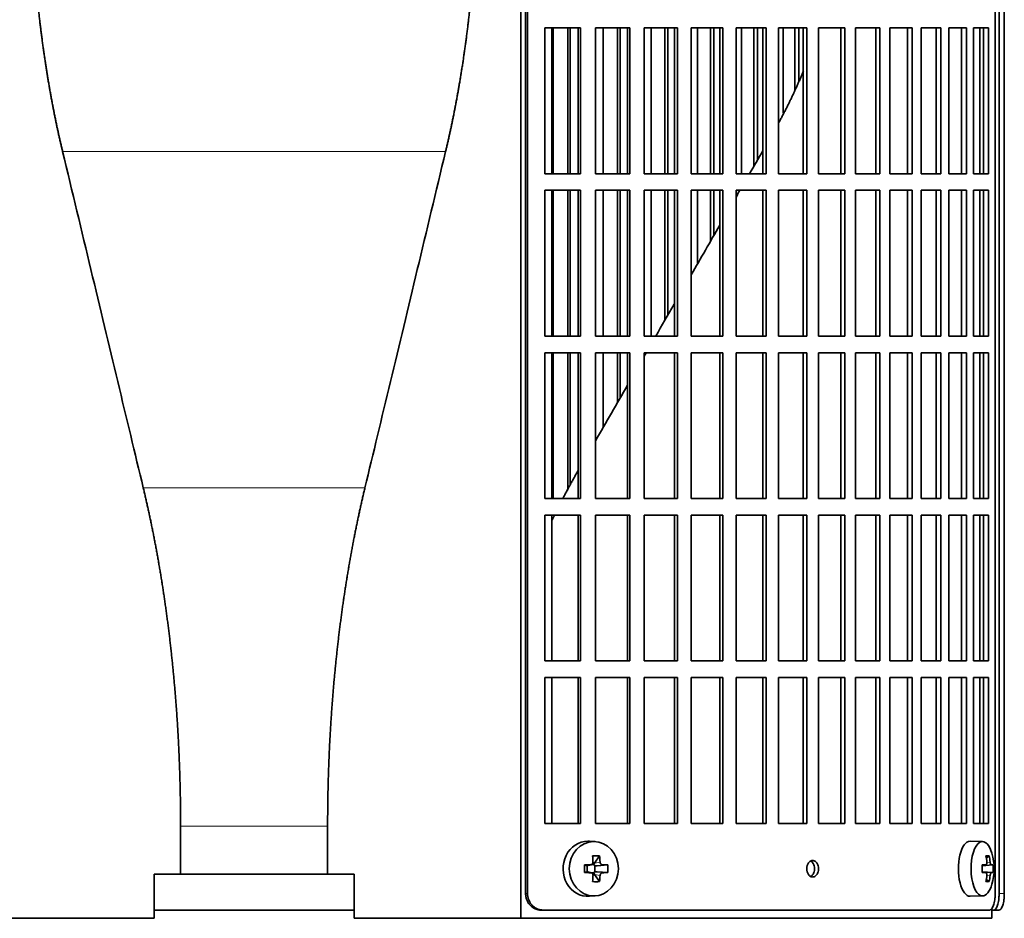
# Model space of a CAD drawing. Header units: millimetres. Extents: x 492 to 1367, y -1762 to 1549.
# Tile 15 of 29: x 600 to 779, y -264 to -101. Entities that reach past the tile are written whole.
import ezdxf

# ---------------------------------------------------------------- set-up
doc = ezdxf.new("R2010")
doc.units = ezdxf.units.MM
for name, color, linetype in [('M5X8_UNI7687', 7, 'Continuous'), ('VSI344-454_FILTR', 7, 'Continuous'), ('VSI344-454_SUPPO', 7, 'Continuous')]:
    doc.layers.add(name, color=color, linetype=linetype)

# ---------------------------------------------------------------- blocks, each defined once
blk = doc.blocks.new('SE')
at = {"layer": 'M5X8_UNI7687', "color": 7, "linetype": 'Continuous', "lineweight": 35}
for p, q in [((704.45, -250.31), (703.4, -250.24)), ((774.83, -250.3), (772.57, -250.23)), ((705.24, -252.9), (704.33, -254.2)), ((776, -252.9), (775.49, -253.29)), ((702.49, -254.54), (702.91, -254.7)), ((702.49, -255.93), (702.91, -255.77)), ((702.95, -254.7), (703.7, -254.51)), ((703.7, -255.96), (702.95, -255.76)), ((703, -255.78), (703, -254.69)), ((703.68, -254.48), (704.19, -254.48)), ((704.36, -254.67), (704.36, -255.8)), ((706.72, -254.54), (704.78, -254.7)), ((706.72, -255.93), (704.78, -255.77)), ((774.72, -254.59), (775.39, -254.52)), ((776.7, -254.54), (774.73, -254.68)), ((704.19, -255.98), (703.7, -255.98)), ((705.24, -257.57), (704.33, -256.27)), ((775.39, -255.94), (774.72, -255.88)), ((776.7, -255.93), (774.73, -255.78)), ((776, -257.57), (775.49, -257.18)), ((703.4, -260.22), (704.45, -260.15)), ((772.57, -260.23), (774.83, -260.16))]:
    blk.add_line(p, q, dxfattribs=at)
at = {"layer": 'M5X8_UNI7687', "color": 4, "linetype": 'Continuous', "lineweight": 9}
for p, q in [((702.91, -254.7), (703.6, -254.52)), ((703.6, -255.94), (702.91, -255.77)), ((704.33, -254.2), (705.34, -254.02)), ((705.79, -254.52), (704.78, -254.7)), ((704.78, -255.77), (705.79, -255.94)), ((774.72, -254.59), (775.38, -254.52)), ((776.4, -254.52), (774.73, -254.68)), ((775.59, -254.08), (776.19, -254.02)), ((705.34, -256.44), (704.33, -256.27)), ((775.38, -255.94), (774.72, -255.88)), ((774.73, -255.79), (776.4, -255.94)), ((776.19, -256.44), (775.58, -256.38))]:
    blk.add_line(p, q, dxfattribs=at)
at = {"layer": 'M5X8_UNI7687', "color": 7, "linetype": 'Continuous', "lineweight": 35}
for centre, radius, start, end in [((766.92, -255.23), 10, 343.7273, 16.2727), ((751.85, -255.23), 49.36, 179.1963, 180.8037), ((696.14, -255.23), 10.6, 356.2556, 3.7444), ((767.3, -255.23), 9.42, 355.7871, 4.2129)]:
    blk.add_arc(centre, radius, start, end, dxfattribs=at)
for centre, major_axis, ratio, start_param, end_param in [((703.13, -255.23), (0, 5), 0.906308, 0, 3.201231), ((703.13, -255.23), (0, 5), 0.906308, 6.223547, 6.283185), ((772.54, -255.23), (0, 5), 0.422618, 0, 3.154553), ((774.8, -255.23), (0, -4.93), 0.422618, 2.175256, 6.283185), ((701.44, -258.3), (8.86, 2.7), 0.529916, 0.974266, 1.123958), ((700.65, -255.23), (0, 10), 0.34202, -1.449667, -1.335108), ((700.37, -255.23), (0, 10), 0.5, -1.449667, -1.335108), ((768.92, -258.3), (7.75, 5.06), 0.247104, 0.286808, 0.4365), ((767, -255.23), (0, 10), 0.866025, 4.833518, 4.948078), ((766.87, -255.23), (0, 10), 0.939693, 4.833518, 4.948078), ((700.51, -255.39), (9.99, 0.37), 0.07899, 1.254131, 1.36869), ((702.91, -254.2), (-0.03, 0.507), 0.355475, 2.983295, 3.209876), ((702.91, -256.27), (-0.03, -0.507), 0.355475, 3.073309, 3.29989), ((704.79, -254.2), (-0.561, -0.512), 0.450112, 5.177855, 5.696055), ((704.59, -254.23), (-0.019, -0.502), 0.906042, 5.273044, 5.799842), ((704.79, -254.2), (-0.85, -0.111), 0.58208, 0.96918, 1.487381), ((704.79, -256.27), (-0.85, 0.111), 0.58208, 4.795805, 5.314006), ((700.51, -255.39), (9.99, 0.37), 0.07899, 0.897313, 1.011873), ((766.93, -255.39), (9.97, 0.79), 0.036834, 0.556003, 0.670562), ((770.22, -255.23), (0, -9.26), 0.488139, 1.49595, 1.645642), ((766.93, -255.39), (9.97, 0.79), 0.036834, 0.199185, 0.313745), ((700.51, -255.08), (9.99, -0.37), 0.07899, -1.36869, -1.254131), ((700.65, -255.23), (0, -10), 0.34202, 1.335108, 1.449667), ((704.59, -256.23), (-0.019, 0.502), 0.906042, 0.483343, 1.010141), ((704.79, -256.27), (-0.561, 0.512), 0.450112, 0.58713, 1.105331), ((700.37, -255.23), (0, -10), 0.5, 1.335108, 1.449667), ((700.51, -255.08), (9.99, -0.37), 0.07899, -1.011873, -0.897313), ((766.93, -255.08), (9.97, -0.79), 0.036834, -0.670562, -0.556003), ((767, -255.23), (0, -10), 0.866025, 1.335108, 1.449667), ((766.87, -255.23), (0, -10), 0.939693, 1.335108, 1.449667), ((766.93, -255.08), (9.97, -0.79), 0.036834, -0.313745, -0.199185), ((701.44, -252.17), (8.86, -2.7), 0.529916, -1.123958, -0.974266), ((774.8, -255.23), (0, -4.93), 0.422618, 0, 0.966337), ((768.92, -252.17), (7.75, -5.06), 0.247104, -0.4365, -0.286808)]:
    blk.add_ellipse(centre, major_axis=major_axis, ratio=ratio, start_param=start_param, end_param=end_param, dxfattribs=at)
blk.add_ellipse((704.19, -255.23), major_axis=(0, -4.93), ratio=0.906308, dxfattribs=at)
for points in [[(703.6, -254.52), (703.61, -254.52), (703.65, -254.52), (703.69, -254.51), (703.74, -254.5), (703.78, -254.48), (703.82, -254.46), (703.86, -254.44), (703.89, -254.41), (703.93, -254.38), (703.96, -254.34), (703.98, -254.3), (704.01, -254.26), (704.02, -254.21), (704.04, -254.17), (704.04, -254.12), (704.05, -254.08), (704.05, -254.04), (704.05, -254.02)], [(705.34, -254.02), (705.34, -254.04), (705.34, -254.08), (705.35, -254.12), (705.36, -254.17), (705.38, -254.21), (705.4, -254.26), (705.42, -254.3), (705.45, -254.34), (705.48, -254.38), (705.51, -254.41), (705.55, -254.44), (705.59, -254.46), (705.62, -254.48), (705.66, -254.5), (705.7, -254.51), (705.74, -254.52), (705.77, -254.52), (705.79, -254.52)], [(775.38, -254.52), (775.39, -254.52), (775.41, -254.52), (775.43, -254.51), (775.46, -254.5), (775.48, -254.48), (775.5, -254.46), (775.52, -254.44), (775.54, -254.41), (775.55, -254.38), (775.57, -254.34), (775.58, -254.3), (775.59, -254.26), (775.59, -254.21), (775.6, -254.17), (775.6, -254.12), (775.6, -254.08), (775.59, -254.04), (775.59, -254.02)], [(776.19, -254.02), (776.19, -254.04), (776.2, -254.08), (776.21, -254.12), (776.22, -254.17), (776.23, -254.21), (776.24, -254.26), (776.25, -254.3), (776.26, -254.34), (776.28, -254.38), (776.29, -254.41), (776.31, -254.44), (776.32, -254.46), (776.34, -254.48), (776.36, -254.5), (776.37, -254.51), (776.39, -254.52), (776.4, -254.52), (776.4, -254.52)], [(704.05, -256.44), (704.05, -256.42), (704.05, -256.39), (704.04, -256.34), (704.04, -256.3), (704.02, -256.25), (704.01, -256.21), (703.98, -256.17), (703.96, -256.13), (703.93, -256.09), (703.89, -256.06), (703.86, -256.03), (703.82, -256), (703.78, -255.98), (703.74, -255.97), (703.69, -255.95), (703.65, -255.95), (703.61, -255.94), (703.6, -255.94)], [(705.79, -255.94), (705.77, -255.94), (705.74, -255.95), (705.7, -255.95), (705.66, -255.97), (705.62, -255.98), (705.59, -256), (705.55, -256.03), (705.51, -256.06), (705.48, -256.09), (705.45, -256.13), (705.42, -256.17), (705.4, -256.21), (705.38, -256.25), (705.36, -256.3), (705.35, -256.34), (705.34, -256.39), (705.34, -256.42), (705.34, -256.44)], [(775.59, -256.44), (775.59, -256.42), (775.6, -256.39), (775.6, -256.34), (775.6, -256.3), (775.59, -256.25), (775.59, -256.21), (775.58, -256.17), (775.57, -256.13), (775.55, -256.09), (775.54, -256.06), (775.52, -256.03), (775.5, -256), (775.48, -255.98), (775.46, -255.97), (775.43, -255.95), (775.41, -255.95), (775.39, -255.94), (775.38, -255.94)], [(776.4, -255.94), (776.4, -255.94), (776.39, -255.95), (776.37, -255.95), (776.36, -255.97), (776.34, -255.98), (776.32, -256), (776.31, -256.03), (776.29, -256.06), (776.28, -256.09), (776.26, -256.13), (776.25, -256.17), (776.24, -256.21), (776.23, -256.25), (776.22, -256.3), (776.21, -256.34), (776.2, -256.39), (776.19, -256.42), (776.19, -256.44)]]:
    blk.add_open_spline(points, degree=3, dxfattribs=at)
at = {"layer": 'VSI344-454_FILTR', "color": 7, "linetype": 'Continuous', "lineweight": 35}
for p, q in [((691.8, -259.73), (691.8, 13.27)), ((692.15, -259.73), (692.15, 13.27)), ((777.11, -259.73), (777.11, 13.27)), ((777.82, -259.73), (777.82, 9.27)), ((778.76, -259.73), (778.76, 9.27)), ((695.3, -128.98), (695.3, -102.48)), ((695.3, -102.48), (701.77, -102.48)), ((696.82, -128.98), (696.82, -102.48)), ((699.5, -128.98), (699.5, -102.48)), ((699.92, -128.98), (699.92, -102.48)), ((701.38, -128.98), (701.38, -102.48)), ((701.77, -128.98), (701.77, -102.48)), ((704.48, -128.98), (704.48, -102.48)), ((704.48, -102.48), (710.74, -102.48)), ((705.88, -128.98), (705.88, -102.48)), ((708.47, -128.98), (708.47, -102.48)), ((708.96, -128.98), (708.96, -102.48)), ((710.29, -128.98), (710.29, -102.48)), ((710.74, -128.98), (710.74, -102.48)), ((713.35, -128.98), (713.35, -102.48)), ((713.35, -102.48), (719.38, -102.48)), ((714.62, -128.98), (714.62, -102.48)), ((717.12, -128.98), (717.12, -102.48)), ((717.67, -128.98), (717.67, -102.48)), ((718.87, -128.98), (718.87, -102.48)), ((719.38, -128.98), (719.38, -102.48)), ((721.89, -128.98), (721.89, -102.48)), ((721.89, -102.48), (727.65, -102.48)), ((723.02, -128.98), (723.02, -102.48)), ((725.41, -128.98), (725.41, -102.48)), ((726.01, -128.98), (726.01, -102.48)), ((727.07, -128.98), (727.07, -102.48)), ((727.65, -128.98), (727.65, -102.48)), ((730.03, -128.98), (730.03, -102.48)), ((730.03, -102.48), (735.5, -102.48)), ((731.02, -128.98), (731.02, -102.48)), ((733.29, -127.56), (733.29, -102.48)), ((733.94, -126.43), (733.94, -102.48)), ((734.87, -128.98), (734.87, -102.48)), ((735.5, -128.98), (735.5, -102.48)), ((737.75, -128.98), (737.75, -102.48)), ((737.75, -102.48), (742.89, -102.48)), ((738.6, -117.99), (738.6, -102.48)), ((740.73, -113.83), (740.73, -102.48)), ((741.44, -112.11), (741.44, -102.48)), ((742.21, -128.98), (742.21, -102.48)), ((742.89, -128.98), (742.89, -102.48)), ((745, -102.48), (749.8, -102.48)), ((745, -128.98), (745, -102.48)), ((749.07, -128.98), (749.07, -102.48)), ((749.8, -128.98), (749.8, -102.48)), ((751.76, -102.48), (756.18, -102.48)), ((751.76, -128.98), (751.76, -102.48)), ((755.41, -128.98), (755.41, -102.48)), ((756.18, -128.98), (756.18, -102.48)), ((757.98, -102.48), (762.01, -102.48)), ((757.98, -128.98), (757.98, -102.48)), ((761.19, -128.98), (761.19, -102.48)), ((762.01, -128.98), (762.01, -102.48)), ((763.64, -102.48), (767.26, -102.48)), ((763.64, -128.98), (763.64, -102.48)), ((766.4, -128.98), (766.4, -102.48)), ((767.26, -128.98), (767.26, -102.48)), ((768.71, -102.48), (771.9, -102.48)), ((768.71, -128.98), (768.71, -102.48)), ((771.01, -128.98), (771.01, -102.48)), ((771.9, -128.98), (771.9, -102.48)), ((773.16, -102.48), (775.91, -102.48)), ((773.16, -128.98), (773.16, -102.48)), ((774.99, -128.98), (774.99, -102.48)), ((775.91, -128.98), (775.91, -102.48)), ((695.3, -128.98), (701.77, -128.98)), ((704.48, -128.98), (710.74, -128.98)), ((713.35, -128.98), (719.38, -128.98)), ((721.89, -128.98), (727.65, -128.98)), ((730.03, -128.98), (735.5, -128.98)), ((737.75, -128.98), (742.89, -128.98)), ((745, -128.98), (749.8, -128.98)), ((751.76, -128.98), (756.18, -128.98)), ((757.98, -128.98), (762.01, -128.98)), ((763.64, -128.98), (767.26, -128.98)), ((768.71, -128.98), (771.9, -128.98)), ((773.16, -128.98), (775.91, -128.98)), ((695.3, -158.48), (695.3, -131.98)), ((695.3, -131.98), (701.77, -131.98)), ((696.82, -158.48), (696.82, -131.98)), ((699.5, -158.48), (699.5, -131.98)), ((699.92, -158.48), (699.92, -131.98)), ((701.38, -158.48), (701.38, -131.98)), ((701.77, -158.48), (701.77, -131.98)), ((704.48, -158.48), (704.48, -131.98)), ((704.48, -131.98), (710.74, -131.98)), ((705.88, -158.48), (705.88, -131.98)), ((708.47, -158.48), (708.47, -131.98)), ((708.96, -158.48), (708.96, -131.98)), ((710.29, -158.48), (710.29, -131.98)), ((710.74, -158.48), (710.74, -131.98)), ((713.35, -158.48), (713.35, -131.98)), ((713.35, -131.98), (719.38, -131.98)), ((714.62, -158.48), (714.62, -131.98)), ((717.12, -155.57), (717.12, -131.98)), ((717.67, -154.63), (717.67, -131.98)), ((718.87, -158.48), (718.87, -131.98)), ((719.38, -158.48), (719.38, -131.98)), ((721.89, -158.48), (721.89, -131.98)), ((721.89, -131.98), (727.65, -131.98)), ((723.02, -145.35), (723.02, -131.98)), ((725.41, -141.22), (725.41, -131.98)), ((726.01, -140.17), (726.01, -131.98)), ((727.07, -158.48), (727.07, -131.98)), ((727.65, -158.48), (727.65, -131.98)), ((730.03, -158.48), (730.03, -131.98)), ((730.03, -131.98), (735.5, -131.98)), ((734.87, -158.48), (734.87, -131.98)), ((735.5, -158.48), (735.5, -131.98)), ((737.75, -158.48), (737.75, -131.98)), ((737.75, -131.98), (742.89, -131.98)), ((742.21, -158.48), (742.21, -131.98)), ((742.89, -158.48), (742.89, -131.98)), ((745, -131.98), (749.8, -131.98)), ((745, -158.48), (745, -131.98)), ((749.07, -158.48), (749.07, -131.98)), ((749.8, -158.48), (749.8, -131.98)), ((751.76, -131.98), (756.18, -131.98)), ((751.76, -158.48), (751.76, -131.98)), ((755.41, -158.48), (755.41, -131.98)), ((756.18, -158.48), (756.18, -131.98)), ((757.98, -131.98), (762.01, -131.98)), ((757.98, -158.48), (757.98, -131.98)), ((761.19, -158.48), (761.19, -131.98)), ((762.01, -158.48), (762.01, -131.98)), ((763.64, -131.98), (767.26, -131.98)), ((763.64, -158.48), (763.64, -131.98)), ((766.4, -158.48), (766.4, -131.98)), ((767.26, -158.48), (767.26, -131.98)), ((768.71, -131.98), (771.9, -131.98)), ((768.71, -158.48), (768.71, -131.98)), ((771.01, -158.48), (771.01, -131.98)), ((771.9, -158.48), (771.9, -131.98)), ((773.16, -131.98), (775.91, -131.98)), ((773.16, -158.48), (773.16, -131.98)), ((774.99, -158.48), (774.99, -131.98)), ((775.91, -158.48), (775.91, -131.98)), ((695.3, -158.48), (701.77, -158.48)), ((704.48, -158.48), (710.74, -158.48)), ((713.35, -158.48), (719.38, -158.48)), ((721.89, -158.48), (727.65, -158.48)), ((730.03, -158.48), (735.5, -158.48)), ((737.75, -158.48), (742.89, -158.48)), ((745, -158.48), (749.8, -158.48)), ((751.76, -158.48), (756.18, -158.48)), ((757.98, -158.48), (762.01, -158.48)), ((763.64, -158.48), (767.26, -158.48)), ((768.71, -158.48), (771.9, -158.48)), ((773.16, -158.48), (775.91, -158.48)), ((695.3, -187.98), (695.3, -161.48)), ((695.3, -161.48), (701.77, -161.48)), ((696.82, -187.98), (696.82, -161.48)), ((699.5, -186.45), (699.5, -161.48)), ((699.92, -185.64), (699.92, -161.48)), ((701.38, -187.98), (701.38, -161.48)), ((701.77, -187.98), (701.77, -161.48)), ((704.48, -187.98), (704.48, -161.48)), ((704.48, -161.48), (710.74, -161.48)), ((705.88, -175.05), (705.88, -161.48)), ((708.47, -170.55), (708.47, -161.48)), ((708.96, -169.71), (708.96, -161.48)), ((710.29, -187.98), (710.29, -161.48)), ((710.74, -187.98), (710.74, -161.48)), ((713.35, -187.98), (713.35, -161.48)), ((713.35, -161.48), (719.38, -161.48)), ((718.87, -187.98), (718.87, -161.48)), ((719.38, -187.98), (719.38, -161.48)), ((721.89, -187.98), (721.89, -161.48)), ((721.89, -161.48), (727.65, -161.48)), ((727.07, -187.98), (727.07, -161.48)), ((727.65, -187.98), (727.65, -161.48)), ((730.03, -187.98), (730.03, -161.48)), ((730.03, -161.48), (735.5, -161.48)), ((734.87, -187.98), (734.87, -161.48)), ((735.5, -187.98), (735.5, -161.48)), ((737.75, -187.98), (737.75, -161.48)), ((737.75, -161.48), (742.89, -161.48)), ((742.21, -187.98), (742.21, -161.48)), ((742.89, -187.98), (742.89, -161.48)), ((745, -161.48), (749.8, -161.48)), ((745, -187.98), (745, -161.48)), ((749.07, -187.98), (749.07, -161.48)), ((749.8, -187.98), (749.8, -161.48)), ((751.76, -161.48), (756.18, -161.48)), ((751.76, -187.98), (751.76, -161.48)), ((755.41, -187.98), (755.41, -161.48)), ((756.18, -187.98), (756.18, -161.48)), ((757.98, -161.48), (762.01, -161.48)), ((757.98, -187.98), (757.98, -161.48)), ((761.19, -187.98), (761.19, -161.48)), ((762.01, -187.98), (762.01, -161.48)), ((763.64, -161.48), (767.26, -161.48)), ((763.64, -187.98), (763.64, -161.48)), ((766.4, -187.98), (766.4, -161.48)), ((767.26, -187.98), (767.26, -161.48)), ((768.71, -161.48), (771.9, -161.48)), ((768.71, -187.98), (768.71, -161.48)), ((771.01, -187.98), (771.01, -161.48)), ((771.9, -187.98), (771.9, -161.48)), ((773.16, -161.48), (775.91, -161.48)), ((773.16, -187.98), (773.16, -161.48)), ((774.99, -187.98), (774.99, -161.48)), ((775.91, -187.98), (775.91, -161.48)), ((695.3, -187.98), (701.77, -187.98)), ((704.48, -187.98), (710.74, -187.98)), ((713.35, -187.98), (719.38, -187.98)), ((721.89, -187.98), (727.65, -187.98)), ((730.03, -187.98), (735.5, -187.98)), ((737.75, -187.98), (742.89, -187.98)), ((745, -187.98), (749.8, -187.98)), ((751.76, -187.98), (756.18, -187.98)), ((757.98, -187.98), (762.01, -187.98)), ((763.64, -187.98), (767.26, -187.98)), ((768.71, -187.98), (771.9, -187.98)), ((773.16, -187.98), (775.91, -187.98)), ((695.3, -217.48), (695.3, -190.98)), ((695.3, -190.98), (701.77, -190.98)), ((701.38, -217.48), (701.38, -190.98)), ((701.77, -217.48), (701.77, -190.98)), ((704.48, -217.48), (704.48, -190.98)), ((704.48, -190.98), (710.74, -190.98)), ((710.29, -217.48), (710.29, -190.98)), ((710.74, -217.48), (710.74, -190.98)), ((713.35, -217.48), (713.35, -190.98)), ((713.35, -190.98), (719.38, -190.98)), ((718.87, -217.48), (718.87, -190.98)), ((719.38, -217.48), (719.38, -190.98)), ((721.89, -217.48), (721.89, -190.98)), ((721.89, -190.98), (727.65, -190.98)), ((727.07, -217.48), (727.07, -190.98)), ((727.65, -217.48), (727.65, -190.98)), ((730.03, -217.48), (730.03, -190.98)), ((730.03, -190.98), (735.5, -190.98)), ((734.87, -217.48), (734.87, -190.98)), ((735.5, -217.48), (735.5, -190.98)), ((737.75, -217.48), (737.75, -190.98)), ((737.75, -190.98), (742.89, -190.98)), ((742.21, -217.48), (742.21, -190.98)), ((742.89, -217.48), (742.89, -190.98)), ((745, -190.98), (749.8, -190.98)), ((745, -217.48), (745, -190.98)), ((749.07, -217.48), (749.07, -190.98)), ((749.8, -217.48), (749.8, -190.98)), ((751.76, -190.98), (756.18, -190.98)), ((751.76, -217.48), (751.76, -190.98)), ((755.41, -217.48), (755.41, -190.98)), ((756.18, -217.48), (756.18, -190.98)), ((757.98, -190.98), (762.01, -190.98)), ((757.98, -217.48), (757.98, -190.98)), ((761.19, -217.48), (761.19, -190.98)), ((762.01, -217.48), (762.01, -190.98)), ((763.64, -190.98), (767.26, -190.98)), ((763.64, -217.48), (763.64, -190.98)), ((766.4, -217.48), (766.4, -190.98)), ((767.26, -217.48), (767.26, -190.98)), ((768.71, -190.98), (771.9, -190.98)), ((768.71, -217.48), (768.71, -190.98)), ((771.01, -217.48), (771.01, -190.98)), ((771.9, -217.48), (771.9, -190.98)), ((773.16, -190.98), (775.91, -190.98)), ((773.16, -217.48), (773.16, -190.98)), ((774.99, -217.48), (774.99, -190.98)), ((775.91, -217.48), (775.91, -190.98)), ((695.3, -217.48), (701.77, -217.48)), ((704.48, -217.48), (710.74, -217.48)), ((713.35, -217.48), (719.38, -217.48)), ((721.89, -217.48), (727.65, -217.48)), ((730.03, -217.48), (735.5, -217.48)), ((737.75, -217.48), (742.89, -217.48)), ((745, -217.48), (749.8, -217.48)), ((751.76, -217.48), (756.18, -217.48)), ((757.98, -217.48), (762.01, -217.48)), ((763.64, -217.48), (767.26, -217.48)), ((768.71, -217.48), (771.9, -217.48)), ((773.16, -217.48), (775.91, -217.48)), ((695.3, -246.98), (695.3, -220.48)), ((695.3, -220.48), (701.77, -220.48)), ((701.38, -246.98), (701.38, -220.48)), ((701.77, -246.98), (701.77, -220.48)), ((704.48, -246.98), (704.48, -220.48)), ((704.48, -220.48), (710.74, -220.48)), ((710.29, -246.98), (710.29, -220.48)), ((710.74, -246.98), (710.74, -220.48)), ((713.35, -246.98), (713.35, -220.48)), ((713.35, -220.48), (719.38, -220.48)), ((718.87, -246.98), (718.87, -220.48)), ((719.38, -246.98), (719.38, -220.48)), ((721.89, -246.98), (721.89, -220.48)), ((721.89, -220.48), (727.65, -220.48)), ((727.07, -246.98), (727.07, -220.48)), ((727.65, -246.98), (727.65, -220.48)), ((730.03, -246.98), (730.03, -220.48)), ((730.03, -220.48), (735.5, -220.48)), ((734.87, -246.98), (734.87, -220.48)), ((735.5, -246.98), (735.5, -220.48)), ((737.75, -246.98), (737.75, -220.48)), ((737.75, -220.48), (742.89, -220.48)), ((742.21, -246.98), (742.21, -220.48)), ((742.89, -246.98), (742.89, -220.48)), ((745, -220.48), (749.8, -220.48)), ((745, -246.98), (745, -220.48)), ((749.07, -246.98), (749.07, -220.48)), ((749.8, -246.98), (749.8, -220.48)), ((751.76, -220.48), (756.18, -220.48)), ((751.76, -246.98), (751.76, -220.48)), ((755.41, -246.98), (755.41, -220.48)), ((756.18, -246.98), (756.18, -220.48)), ((757.98, -220.48), (762.01, -220.48)), ((757.98, -246.98), (757.98, -220.48)), ((761.19, -246.98), (761.19, -220.48)), ((762.01, -246.98), (762.01, -220.48)), ((763.64, -220.48), (767.26, -220.48)), ((763.64, -246.98), (763.64, -220.48)), ((766.4, -246.98), (766.4, -220.48)), ((767.26, -246.98), (767.26, -220.48)), ((768.71, -220.48), (771.9, -220.48)), ((768.71, -246.98), (768.71, -220.48)), ((771.01, -246.98), (771.01, -220.48)), ((771.9, -246.98), (771.9, -220.48)), ((773.16, -220.48), (775.91, -220.48)), ((773.16, -246.98), (773.16, -220.48)), ((774.99, -246.98), (774.99, -220.48)), ((775.91, -246.98), (775.91, -220.48)), ((695.3, -246.98), (701.77, -246.98)), ((704.48, -246.98), (710.74, -246.98)), ((713.35, -246.98), (719.38, -246.98)), ((721.89, -246.98), (727.65, -246.98)), ((730.03, -246.98), (735.5, -246.98)), ((737.75, -246.98), (742.89, -246.98)), ((745, -246.98), (749.8, -246.98)), ((751.76, -246.98), (756.18, -246.98)), ((757.98, -246.98), (762.01, -246.98)), ((763.64, -246.98), (767.26, -246.98)), ((768.71, -246.98), (771.9, -246.98)), ((773.16, -246.98), (775.91, -246.98)), ((624.32, -262.73), (660.65, -262.73)), ((694.95, -262.73), (694.61, -262.73)), ((694.95, -262.73), (776.05, -262.73)), ((776.49, -262.73), (776.85, -262.73)), ((777.8, -262.73), (776.85, -262.73))]:
    blk.add_line(p, q, dxfattribs=at)
at = {"layer": 'VSI344-454_FILTR', "color": 4, "linetype": 'Continuous', "lineweight": 9}
for p, q in [((692.15, -259.73), (691.8, -259.73)), ((778.76, -259.73), (777.82, -259.73))]:
    blk.add_line(p, q, dxfattribs=at)
at = {"layer": 'VSI344-454_FILTR', "color": 7, "linetype": 'Continuous', "lineweight": 35}
for points, knots in [([(743.95, -256.73), (743.88, -256.73), (743.74, -256.72), (743.47, -256.59), (743.17, -256.31), (742.94, -255.81), (742.86, -255.22), (742.94, -254.64), (743.16, -254.2), (743.42, -253.92), (743.68, -253.76), (743.86, -253.74), (743.95, -253.73)], [0, 0, 0, 0, 0.064066, 0.126815, 0.254692, 0.378277, 0.50107, 0.625893, 0.749447, 0.833633, 0.916759, 1, 1, 1, 1]), ([(743.59, -256.65), (743.65, -256.62), (743.8, -256.52), (744.04, -256.27), (744.25, -255.82), (744.33, -255.24), (744.25, -254.66), (744.02, -254.15), (743.77, -253.92), (743.63, -253.83), (743.61, -253.82)], [0.1064378, 0.1064378, 0.1064378, 0.1064378, 0.1663652, 0.2505516, 0.3741057, 0.498929, 0.621722, 0.7453065, 0.8731842, 0.8878187, 0.8878187, 0.8878187, 0.8878187]), ([(743.95, -253.73), (744.02, -253.74), (744.16, -253.75), (744.43, -253.87), (744.73, -254.15), (744.96, -254.66), (745.03, -255.24), (744.95, -255.82), (744.74, -256.27), (744.49, -256.54), (744.23, -256.7), (744.05, -256.72), (743.95, -256.73)], [0, 0, 0, 0, 0.064066, 0.126815, 0.254692, 0.378277, 0.50107, 0.625893, 0.749447, 0.833633, 0.916759, 1, 1, 1, 1]), ([(694.61, -262.73), (694.56, -262.73), (694.45, -262.73), (694.29, -262.72), (694.14, -262.69), (693.99, -262.66), (693.84, -262.62), (693.69, -262.57), (693.42, -262.45), (693.04, -262.24), (692.62, -261.87), (692.26, -261.41), (692.05, -260.97), (691.92, -260.6), (691.85, -260.32), (691.81, -260.03), (691.81, -259.83), (691.8, -259.73)], [0, 0, 0, 0, 0.036074, 0.071827, 0.107372, 0.142823, 0.178296, 0.213907, 0.249769, 0.37568, 0.49974, 0.623937, 0.750153, 0.812742, 0.874833, 0.937047, 1, 1, 1, 1]), ([(692.15, -259.73), (692.15, -259.79), (692.15, -259.9), (692.17, -260.07), (692.19, -260.24), (692.22, -260.4), (692.26, -260.56), (692.31, -260.72), (692.41, -261.01), (692.61, -261.41), (692.96, -261.87), (693.39, -262.24), (693.8, -262.47), (694.14, -262.61), (694.41, -262.68), (694.68, -262.72), (694.86, -262.73), (694.95, -262.73)], [0, 0, 0, 0, 0.036092, 0.07186, 0.10742, 0.142884, 0.178369, 0.213992, 0.249865, 0.376032, 0.500265, 0.624304, 0.750267, 0.812832, 0.874898, 0.937082, 1, 1, 1, 1]), ([(776.05, -262.73), (776.07, -262.73), (776.11, -262.73), (776.17, -262.72), (776.23, -262.69), (776.29, -262.66), (776.35, -262.62), (776.4, -262.57), (776.51, -262.45), (776.65, -262.24), (776.81, -261.87), (776.94, -261.41), (777.02, -260.97), (777.07, -260.6), (777.1, -260.32), (777.11, -260.03), (777.11, -259.83), (777.11, -259.73)], [0, 0, 0, 0, 0.036074, 0.071827, 0.107372, 0.142823, 0.178296, 0.213907, 0.249769, 0.375679, 0.49974, 0.623937, 0.750153, 0.812742, 0.874833, 0.937047, 1, 1, 1, 1]), ([(776.85, -262.73), (776.86, -262.73), (776.9, -262.73), (776.96, -262.72), (777.01, -262.69), (777.07, -262.66), (777.12, -262.62), (777.17, -262.57), (777.27, -262.46), (777.4, -262.24), (777.54, -261.87), (777.66, -261.41), (777.73, -260.98), (777.78, -260.61), (777.8, -260.32), (777.81, -260.03), (777.81, -259.83), (777.82, -259.73)], [0, 0, 0, 0, 0.036074, 0.071835, 0.107394, 0.142867, 0.178369, 0.214016, 0.24992, 0.375515, 0.499619, 0.623903, 0.749864, 0.812553, 0.874725, 0.937001, 1, 1, 1, 1]), ([(778.76, -259.73), (778.76, -259.79), (778.76, -259.9), (778.76, -260.07), (778.75, -260.24), (778.74, -260.4), (778.73, -260.56), (778.71, -260.72), (778.68, -261.01), (778.61, -261.41), (778.49, -261.87), (778.35, -262.24), (778.2, -262.47), (778.08, -262.61), (777.99, -262.68), (777.89, -262.72), (777.83, -262.73), (777.8, -262.73)], [0, 0, 0, 0, 0.03611, 0.071905, 0.107497, 0.143003, 0.178538, 0.214218, 0.250157, 0.376062, 0.500393, 0.624478, 0.750119, 0.812755, 0.87487, 0.93708, 1, 1, 1, 1])]:
    blk.add_open_spline(points, degree=3, knots=knots, dxfattribs=at)
at = {"layer": 'VSI344-454_SUPPO', "color": 7, "linetype": 'Continuous', "lineweight": 35}
for p, q in [((690.95, -264.23), (690.95, 13.86)), ((696.55, -128.98), (696.55, -102.48)), ((774.33, -128.98), (774.33, -102.48)), ((696.55, -158.48), (696.55, -131.98)), ((774.33, -158.48), (774.33, -131.98)), ((696.55, -187.98), (696.55, -161.48)), ((774.33, -187.98), (774.33, -161.48)), ((696.55, -217.48), (696.55, -190.98)), ((774.33, -217.48), (774.33, -190.98)), ((696.55, -246.98), (696.55, -220.48)), ((774.33, -246.98), (774.33, -220.48)), ((629.13, -256.23), (629.13, -247.5)), ((655.84, -256.23), (655.84, -247.5)), ((629.13, -256.23), (624.32, -256.23)), ((624.32, -256.23), (624.32, -264.23)), ((629.13, -256.23), (655.84, -256.23)), ((655.84, -256.23), (660.65, -256.23)), ((660.65, -256.23), (660.65, -264.23)), ((776.49, -264.23), (776.49, -262.46)), ((594.01, -264.23), (624.32, -264.23)), ((690.95, -264.23), (660.65, -264.23)), ((690.95, -264.23), (776.49, -264.23))]:
    blk.add_line(p, q, dxfattribs=at)
at = {"layer": 'VSI344-454_SUPPO', "color": 4, "linetype": 'Continuous', "lineweight": 9}
for p, q in [((607.69, -124.93), (677.27, -124.93)), ((662.62, -186.02), (622.34, -186.02)), ((655.84, -247.5), (629.13, -247.5))]:
    blk.add_line(p, q, dxfattribs=at)
at = {"layer": 'VSI344-454_SUPPO', "color": 7, "linetype": 'Continuous', "lineweight": 35}
for points, degree, knots in [([(607.69, -124.93), (606.27, -118.99), (605.18, -112.62), (604.09, -106.22), (603.35, -99.5), (602.61, -92.79), (602.24, -85.85), (602.03, -82), (601.94, -78.12)], 2, [0, 0, 0, 0.25, 0.25, 0.5, 0.5, 0.75, 0.75, 0.8891852, 0.8891852, 0.8891852]), ([(683.03, -78.12), (682.93, -82), (682.73, -85.85), (682.35, -92.78), (681.61, -99.5), (680.88, -106.21), (679.78, -112.62), (678.7, -118.99), (677.27, -124.93)], 2, [0.1108193, 0.1108193, 0.1108193, 0.25, 0.25, 0.5, 0.5, 0.75, 0.75, 1, 1, 1]), ([(715.44, -158.48), (716.55, -156.56), (717.69, -154.58), (718.84, -152.59), (718.87, -152.54)], 3, [0.40501308, 0.40501308, 0.40501308, 0.40501308, 0.5, 0.50245811, 0.50245811, 0.50245811, 0.50245811]), ([(629.13, -247.5), (629.13, -239.4), (628.7, -231.4), (628.26, -223.36), (627.4, -215.57), (626.54, -207.78), (625.27, -200.35), (624, -192.93), (622.34, -186.02)], 2, [0, 0, 0, 0.25, 0.25, 0.5, 0.5, 0.75, 0.75, 1, 1, 1]), ([(662.62, -186.02), (660.96, -192.93), (659.69, -200.35), (658.42, -207.78), (657.56, -215.57), (656.7, -223.36), (656.27, -231.4), (655.84, -239.4), (655.84, -247.5)], 2, [0, 0, 0, 0.25, 0.25, 0.5, 0.5, 0.75, 0.75, 1, 1, 1])]:
    blk.add_open_spline(points, degree=degree, knots=knots, dxfattribs=at)
for points, degree in [([(742.3, -110.26), (740.3, -115.1), (737.81, -119.67)], 2), ([(622.34, -186.02), (620.84, -179.78), (617.76, -166.93), (612.88, -146.56), (609.45, -132.26), (607.69, -124.93)], 3), ([(662.62, -186.02), (664.12, -179.78), (667.21, -166.93), (672.09, -146.56), (675.52, -132.26), (677.27, -124.93)], 3), ([(732.47, -128.98), (733.27, -127.6), (734.07, -126.22), (734.87, -124.83)], 3), ([(730.03, -133.21), (730.27, -132.8), (730.5, -132.39), (730.74, -131.98)], 3), ([(721.89, -147.32), (723.61, -144.33), (725.34, -141.34), (727.07, -138.33)], 3), ([(713.35, -162.09), (713.47, -161.89), (713.59, -161.69), (713.71, -161.48)], 3), ([(704.48, -177.47), (706.41, -174.13), (708.34, -170.77), (710.29, -167.4)], 3), ([(701.37, -182.85), (699.93, -185.35), (698.6, -187.92)], 2), ([(701.37, -182.85), (701.38, -182.84), (701.38, -182.84), (701.38, -182.83)], 3), ([(697.09, -190.95), (696.8, -191.53), (696.53, -192.12)], 2)]:
    blk.add_open_spline(points, degree=degree, dxfattribs=at)

msp = doc.modelspace()

# ---------------------------------------------------------------- block references
msp.add_blockref('SE', (0, 0))

doc.saveas('drawing.dxf')
